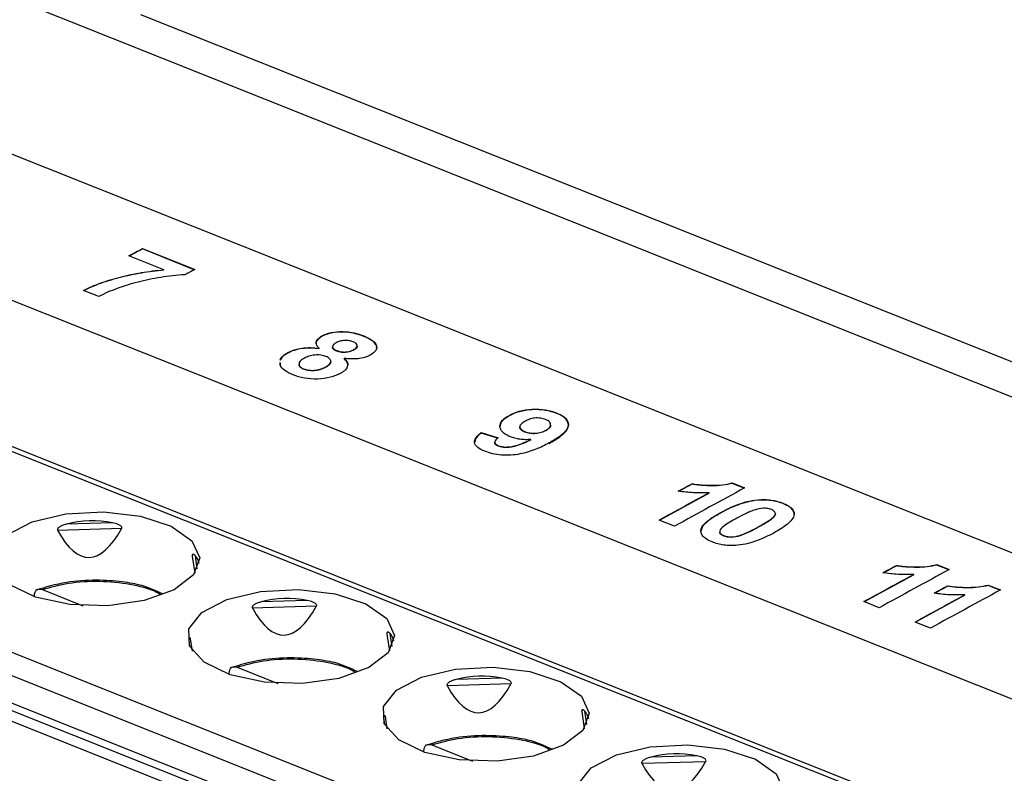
# Model space of a CAD drawing. Header units: millimetres. Extents: x -0.39 to 0.76, y -0.29 to 0.59.
# Tile 72 of 137: x 0.6346 to 0.6536, y -0.0832 to -0.0687. Entities that reach past the tile are written whole.
import ezdxf

# ---------------------------------------------------------------- set-up
doc = ezdxf.new("R2010")
doc.units = ezdxf.units.MM

msp = doc.modelspace()

# ---------------------------------------------------------------- linework, layer by layer
at = {"color": 7, "linetype": 'Continuous', "lineweight": 25}
for p, q in [((0.580644, -0.046798), (0.671867, -0.083179)), ((0.657497, -0.086114), (0.60961, -0.067016)), ((0.646932, -0.07256), (0.636959, -0.068583)), ((0.605099, -0.070313), (0.652252, -0.089119)), ((0.605333, -0.070613), (0.652039, -0.089241)), ((0.665336, -0.08359), (0.632981, -0.070686)), ((0.629995, -0.072316), (0.660458, -0.084465)), ((0.655333, -0.075911), (0.646932, -0.07256)), ((0.636986, -0.073101), (0.637997, -0.073504)), ((0.636986, -0.073109), (0.636986, -0.073101)), ((0.637987, -0.073509), (0.636986, -0.073109)), ((0.6374, -0.073511), (0.636726, -0.073242)), ((0.6374, -0.07352), (0.6374, -0.073511)), ((0.636146, -0.074028), (0.635848, -0.073909)), ((0.640454, -0.074799), (0.640454, -0.07479)), ((0.641262, -0.074798), (0.641262, -0.074789)), ((0.639796, -0.075121), (0.639796, -0.075112)), ((0.640402, -0.075038), (0.640402, -0.075029)), ((0.64066, -0.074998), (0.64066, -0.075007)), ((0.640741, -0.075082), (0.640741, -0.075073)), ((0.641068, -0.075063), (0.641068, -0.075054)), ((0.641135, -0.074988), (0.641135, -0.074979)), ((0.639647, -0.075349), (0.639646, -0.0753)), ((0.639647, -0.075309), (0.639647, -0.075358)), ((0.640625, -0.075289), (0.640625, -0.07528)), ((0.640885, -0.075231), (0.640885, -0.075222)), ((0.640012, -0.075331), (0.640012, -0.07534)), ((0.640103, -0.075434), (0.640103, -0.075425)), ((0.640531, -0.075393), (0.640531, -0.075385)), ((0.644069, -0.076334), (0.644069, -0.076325)), ((0.644995, -0.076287), (0.644995, -0.076278)), ((0.643532, -0.076656), (0.643858, -0.076759)), ((0.643532, -0.076665), (0.643532, -0.076656)), ((0.644276, -0.076542), (0.644276, -0.076551)), ((0.644375, -0.076646), (0.644375, -0.076637)), ((0.644776, -0.076622), (0.644776, -0.076613)), ((0.644873, -0.076516), (0.644873, -0.076507)), ((0.643849, -0.076765), (0.643532, -0.076665)), ((0.643793, -0.076839), (0.643793, -0.076848)), ((0.644492, -0.076799), (0.644492, -0.07679)), ((0.643869, -0.07692), (0.643869, -0.076911)), ((0.6476, -0.077654), (0.6476, -0.077645)), ((0.648383, -0.077629), (0.648621, -0.077725)), ((0.648383, -0.077638), (0.648383, -0.077629)), ((0.648612, -0.07773), (0.648383, -0.077638)), ((0.647934, -0.077827), (0.64698, -0.078349)), ((0.647934, -0.077827), (0.647934, -0.077818)), ((0.648873, -0.077963), (0.648873, -0.077955)), ((0.649363, -0.078029), (0.649363, -0.07802)), ((0.647268, -0.078464), (0.646971, -0.078345)), ((0.648174, -0.0782), (0.648174, -0.078191)), ((0.649215, -0.078226), (0.649215, -0.078217)), ((0.635348, -0.078544), (0.636587, -0.078505)), ((0.636408, -0.078398), (0.635521, -0.078426)), ((0.648885, -0.078486), (0.648885, -0.078477)), ((0.648139, -0.078571), (0.648139, -0.07858)), ((0.648218, -0.078654), (0.648218, -0.078645)), ((0.648526, -0.078651), (0.648526, -0.078642)), ((0.637949, -0.079047), (0.637997, -0.079375)), ((0.651553, -0.07923), (0.651553, -0.079221)), ((0.652336, -0.079206), (0.652574, -0.079301)), ((0.652336, -0.079215), (0.652336, -0.079206)), ((0.652565, -0.079306), (0.652336, -0.079215)), ((0.651887, -0.079404), (0.650933, -0.079925)), ((0.651887, -0.079404), (0.651887, -0.079395)), ((0.635054, -0.079688), (0.635838, -0.08)), ((0.652543, -0.079625), (0.652543, -0.079616)), ((0.653325, -0.079601), (0.653564, -0.079696)), ((0.653325, -0.079609), (0.653325, -0.079601)), ((0.653554, -0.079701), (0.653325, -0.079609)), ((0.634901, -0.079828), (0.634901, -0.079805)), ((0.652877, -0.079798), (0.651923, -0.08032)), ((0.652877, -0.079798), (0.652877, -0.079789)), ((0.63911, -0.080044), (0.64035, -0.080006)), ((0.64017, -0.079899), (0.639283, -0.079926)), ((0.651221, -0.08004), (0.650924, -0.079922)), ((0.652211, -0.080435), (0.651913, -0.080316)), ((0.637952, -0.080877), (0.637918, -0.080641)), ((0.641711, -0.080547), (0.641759, -0.080875)), ((0.638816, -0.081188), (0.6396, -0.081501)), ((0.638663, -0.081329), (0.638663, -0.081305)), ((0.643932, -0.081399), (0.643045, -0.081426)), ((0.642872, -0.081544), (0.644112, -0.081506)), ((0.641715, -0.082378), (0.64168, -0.082141)), ((0.645473, -0.082047), (0.645521, -0.082376)), ((0.642578, -0.082689), (0.643362, -0.083001)), ((0.642425, -0.082829), (0.642425, -0.082805)), ((0.647694, -0.0829), (0.646807, -0.082927)), ((0.646634, -0.083045), (0.647874, -0.083007))]:
    msp.add_line(p, q, dxfattribs=at)
at = {"color": 9, "linetype": 'Continuous', "lineweight": 25}
for p, q in [((0.657401, -0.086169), (0.609425, -0.067035)), ((0.605209, -0.069234), (0.653409, -0.088456)), ((0.605012, -0.069604), (0.652947, -0.088721)), ((0.652397, -0.089035), (0.605012, -0.070138)), ((0.638047, -0.079291), (0.63801, -0.079037)), ((0.641809, -0.080791), (0.641772, -0.080538)), ((0.637881, -0.080657), (0.637899, -0.080787)), ((0.641643, -0.082158), (0.641662, -0.082287)), ((0.645571, -0.082292), (0.645534, -0.082038))]:
    msp.add_line(p, q, dxfattribs=at)
at = {"color": 7, "linetype": 'Continuous', "lineweight": 25, "flags": 128}
for points in [[(0.637598, -0.079696), (0.637021, -0.079903), (0.636318, -0.080002), (0.635585, -0.079978), (0.634921, -0.079835), (0.634415, -0.079592), (0.634135, -0.079282), (0.634121, -0.078947), (0.634372, -0.078632), (0.634856, -0.07838), (0.635508, -0.078224), (0.636238, -0.078186), (0.636949, -0.078271), (0.637544, -0.078467), (0.637944, -0.078748), (0.638093, -0.079076), (0.637973, -0.079407), (0.637598, -0.079696)], [(0.641361, -0.081196), (0.640783, -0.081404), (0.64008, -0.081502), (0.639347, -0.081479), (0.638683, -0.081335), (0.638177, -0.081093), (0.637898, -0.080783), (0.637883, -0.080447), (0.638134, -0.080132), (0.638619, -0.07988), (0.63927, -0.079724), (0.64, -0.079686), (0.640711, -0.079771), (0.641306, -0.079967), (0.641706, -0.080249), (0.641855, -0.080577), (0.641735, -0.080908), (0.641361, -0.081196)], [(0.645123, -0.082697), (0.644545, -0.082904), (0.643843, -0.083003), (0.643109, -0.082979), (0.642445, -0.082836), (0.641939, -0.082593), (0.64166, -0.082283), (0.641645, -0.081948), (0.641897, -0.081633), (0.642381, -0.08138), (0.643032, -0.081225), (0.643762, -0.081187), (0.644473, -0.081272), (0.645068, -0.081468), (0.645468, -0.081749), (0.645617, -0.082077), (0.645497, -0.082408), (0.645123, -0.082697)], [(0.648885, -0.084197), (0.648307, -0.084405), (0.647605, -0.084503), (0.646872, -0.084479), (0.646207, -0.084336), (0.645701, -0.084093), (0.645422, -0.083783), (0.645407, -0.083448), (0.645659, -0.083133), (0.646143, -0.082881), (0.646794, -0.082725), (0.647524, -0.082687), (0.648235, -0.082772), (0.648831, -0.082968), (0.64923, -0.08325), (0.64938, -0.083578), (0.649259, -0.083908), (0.648885, -0.084197)]]:
    msp.add_lwpolyline(points, dxfattribs=at)
at = {"color": 7, "linetype": 'Continuous', "lineweight": 25}
for centre, major_axis, ratio, start_param, end_param in [((0.636094, -0.080301), (0.001839, -0.000825), 0.954224, 1.817703, 2.265853), ((0.636087, -0.068069), (0.000142, 0.010999), 0.181331, 2.833713, 3.465306), ((0.636094, -0.080301), (0.001947, 0.001222), 0.370891, 6.152858, 6.345037), ((0.639856, -0.081802), (0.001839, -0.000825), 0.954224, 1.817703, 2.265853), ((0.63985, -0.06957), (0.000142, 0.010999), 0.181331, 2.833713, 3.465306), ((0.639856, -0.081802), (0.001947, 0.001222), 0.370891, 6.152858, 6.345037), ((0.643619, -0.083302), (0.001839, -0.000825), 0.954224, 1.817703, 2.265853), ((0.643612, -0.07107), (0.000142, 0.010999), 0.181331, 2.833713, 3.465306), ((0.643619, -0.083302), (0.001947, 0.001222), 0.370891, 6.152858, 6.345037), ((0.647381, -0.084803), (0.001839, -0.000825), 0.954224, 1.817703, 2.265853), ((0.647374, -0.07257), (0.000142, 0.010999), 0.181331, 2.833713, 3.465306)]:
    msp.add_ellipse(centre, major_axis=major_axis, ratio=ratio, start_param=start_param, end_param=end_param, dxfattribs=at)
for points in [[(0.636726, -0.073242), (0.636813, -0.073195), (0.636899, -0.073148), (0.636986, -0.073101)], [(0.636986, -0.073109), (0.636902, -0.073155), (0.636819, -0.0732), (0.636735, -0.073246)], [(0.637997, -0.073504), (0.637933, -0.073538), (0.63787, -0.073573), (0.637806, -0.073608)], [(0.648621, -0.077725), (0.64817, -0.07797), (0.647719, -0.078216), (0.647268, -0.078464)], [(0.64734, -0.077787), (0.647427, -0.077739), (0.647514, -0.077692), (0.6476, -0.077645)], [(0.6476, -0.077654), (0.647514, -0.077701), (0.647427, -0.077748), (0.64734, -0.077795)], [(0.646971, -0.078345), (0.647292, -0.078169), (0.647613, -0.077993), (0.647934, -0.077818)], [(0.652574, -0.079301), (0.652123, -0.079546), (0.651672, -0.079793), (0.651221, -0.08004)], [(0.651293, -0.079363), (0.65138, -0.079316), (0.651467, -0.079268), (0.651553, -0.079221)], [(0.651553, -0.07923), (0.651467, -0.079277), (0.65138, -0.079325), (0.651293, -0.079372)], [(0.650924, -0.079922), (0.651245, -0.079745), (0.651566, -0.07957), (0.651887, -0.079395)], [(0.653564, -0.079696), (0.653113, -0.079941), (0.652662, -0.080187), (0.652211, -0.080435)], [(0.652283, -0.079758), (0.652369, -0.07971), (0.652456, -0.079663), (0.652543, -0.079616)], [(0.652543, -0.079625), (0.652456, -0.079672), (0.652369, -0.079719), (0.652283, -0.079767)], [(0.651913, -0.080316), (0.652234, -0.08014), (0.652556, -0.079964), (0.652877, -0.079789)]]:
    msp.add_open_spline(points, degree=3, dxfattribs=at)
for points, knots in [([(0.635848, -0.073909), (0.635899, -0.073883), (0.635952, -0.073858), (0.636063, -0.07381), (0.63612, -0.073787), (0.636301, -0.073723), (0.636428, -0.073685), (0.636693, -0.073618), (0.636829, -0.073589), (0.637109, -0.073542), (0.637253, -0.073525), (0.6374, -0.073511)], [0, 0, 0, 0, 0.125, 0.125, 0.25, 0.25, 0.5, 0.5, 0.75, 0.75, 1, 1, 1, 1]), ([(0.6374, -0.07352), (0.637253, -0.073533), (0.637108, -0.073551), (0.636825, -0.073599), (0.636688, -0.073628), (0.636423, -0.073695), (0.636297, -0.073733), (0.636119, -0.073796), (0.636062, -0.073819), (0.635952, -0.073866), (0.6359, -0.073892), (0.635848, -0.073918)], [0, 0, 0, 0, 0.25, 0.25, 0.5, 0.5, 0.75, 0.75, 0.875, 0.875, 1, 1, 1, 1]), ([(0.637806, -0.073608), (0.637645, -0.073615), (0.637492, -0.073634), (0.637191, -0.073683), (0.637043, -0.073713), (0.63676, -0.073785), (0.636627, -0.073827), (0.636436, -0.073896), (0.636374, -0.07392), (0.636255, -0.073972), (0.636199, -0.073999), (0.636146, -0.074028)], [0, 0, 0, 0, 0.25, 0.25, 0.5, 0.5, 0.75, 0.75, 0.875, 0.875, 1, 1, 1, 1]), ([(0.640454, -0.07479), (0.640479, -0.074777), (0.640506, -0.074764), (0.640566, -0.074742), (0.6406, -0.074732), (0.640704, -0.07471), (0.640781, -0.074704), (0.640932, -0.074706), (0.641006, -0.074715), (0.641143, -0.074746), (0.641204, -0.074767), (0.641262, -0.074789)], [0, 0, 0, 0, 0.125, 0.125, 0.25, 0.25, 0.5, 0.5, 0.75, 0.75, 1, 1, 1, 1]), ([(0.641262, -0.074798), (0.641204, -0.074776), (0.641144, -0.074756), (0.64101, -0.074725), (0.640935, -0.074715), (0.640783, -0.074712), (0.640706, -0.074719), (0.6406, -0.074741), (0.640568, -0.074751), (0.640507, -0.074772), (0.64048, -0.074786), (0.640454, -0.074799)], [0, 0, 0, 0, 0.25, 0.25, 0.5, 0.5, 0.75, 0.75, 0.875, 0.875, 1, 1, 1, 1]), ([(0.640454, -0.074799), (0.640422, -0.074821), (0.640365, -0.074861), (0.640335, -0.074911), (0.640343, -0.074932), (0.640343, -0.074933)], [0, 0, 0, 0, 0.538771, 0.992076, 1, 1, 1, 1]), ([(0.640402, -0.075029), (0.640382, -0.07501), (0.640365, -0.074991), (0.640344, -0.074949), (0.64034, -0.074928), (0.640349, -0.074886), (0.640361, -0.074864), (0.640398, -0.074825), (0.640425, -0.074807), (0.640454, -0.07479)], [0, 0, 0, 0, 0.25, 0.25, 0.5, 0.5, 0.75, 0.75, 1, 1, 1, 1]), ([(0.640731, -0.07492), (0.640711, -0.074931), (0.640693, -0.074943), (0.640667, -0.074969), (0.64066, -0.074984), (0.64066, -0.075013), (0.640668, -0.075027), (0.640697, -0.075052), (0.640718, -0.075063), (0.640741, -0.075073)], [0, 0, 0, 0, 0.25, 0.25, 0.5, 0.5, 0.75, 0.75, 1, 1, 1, 1]), ([(0.641056, -0.074904), (0.641032, -0.074895), (0.641007, -0.074887), (0.64095, -0.074877), (0.640918, -0.074876), (0.640857, -0.074879), (0.640827, -0.074884), (0.640774, -0.074899), (0.640752, -0.074909), (0.640731, -0.07492)], [0, 0, 0, 0, 0.25, 0.25, 0.5, 0.5, 0.75, 0.75, 1, 1, 1, 1]), ([(0.641068, -0.075054), (0.641087, -0.075043), (0.641105, -0.075031), (0.641129, -0.075005), (0.641135, -0.074991), (0.641134, -0.074962), (0.641127, -0.074948), (0.641099, -0.074924), (0.641078, -0.074913), (0.641056, -0.074904)], [0, 0, 0, 0, 0.25, 0.25, 0.5, 0.5, 0.75, 0.75, 1, 1, 1, 1]), ([(0.641262, -0.074789), (0.641318, -0.074813), (0.641371, -0.074837), (0.641456, -0.074894), (0.641488, -0.074927), (0.641517, -0.074997), (0.641516, -0.075033), (0.641475, -0.075102), (0.641434, -0.075134), (0.641385, -0.075162)], [0, 0, 0, 0, 0.25, 0.25, 0.5, 0.5, 0.75, 0.75, 1, 1, 1, 1]), ([(0.641511, -0.075016), (0.641511, -0.075015), (0.641521, -0.07499), (0.641488, -0.074937), (0.641407, -0.074862), (0.641314, -0.074821), (0.641262, -0.074798)], [0, 0, 0, 0, 0.014721, 0.300841, 0.61358, 1, 1, 1, 1]), ([(0.639645, -0.075255), (0.639654, -0.075229), (0.639673, -0.075203), (0.639725, -0.075155), (0.639759, -0.075133), (0.639796, -0.075112)], [0, 0, 0, 0, 0.5, 0.5, 1, 1, 1, 1]), ([(0.639796, -0.075121), (0.63976, -0.075141), (0.639726, -0.075163), (0.639674, -0.075211), (0.639656, -0.075236), (0.639646, -0.075262)], [0, 0, 0, 0, 0.5, 0.5, 1, 1, 1, 1]), ([(0.639796, -0.075112), (0.639834, -0.075092), (0.639874, -0.075074), (0.639968, -0.075045), (0.640019, -0.075033), (0.640126, -0.075017), (0.640183, -0.075014), (0.640293, -0.075016), (0.640349, -0.075022), (0.640402, -0.075029)], [0, 0, 0, 0, 0.25, 0.25, 0.5, 0.5, 0.75, 0.75, 1, 1, 1, 1]), ([(0.640402, -0.075038), (0.640349, -0.075031), (0.640295, -0.075025), (0.640185, -0.075023), (0.640128, -0.075026), (0.640021, -0.075041), (0.639969, -0.075053), (0.639876, -0.075082), (0.639835, -0.075101), (0.639796, -0.075121)], [0, 0, 0, 0, 0.25, 0.25, 0.5, 0.5, 0.75, 0.75, 1, 1, 1, 1]), ([(0.640741, -0.075082), (0.640735, -0.075079), (0.640723, -0.075074), (0.640707, -0.075066), (0.640692, -0.075057), (0.640681, -0.075048), (0.640671, -0.075038), (0.640665, -0.075028), (0.640661, -0.075018), (0.64066, -0.075012), (0.64066, -0.075008), (0.64066, -0.075007)], [0, 0, 0, 0, 0.128826, 0.257909, 0.389393, 0.522668, 0.608742, 0.783654, 0.872732, 0.958817, 1, 1, 1, 1]), ([(0.640741, -0.075073), (0.640765, -0.075081), (0.64079, -0.07509), (0.640848, -0.075099), (0.64088, -0.075101), (0.640942, -0.075097), (0.640972, -0.075091), (0.641025, -0.075075), (0.641047, -0.075065), (0.641068, -0.075054)], [0, 0, 0, 0, 0.25, 0.25, 0.5, 0.5, 0.75, 0.75, 1, 1, 1, 1]), ([(0.641068, -0.075063), (0.641047, -0.075074), (0.641025, -0.075084), (0.640972, -0.0751), (0.640943, -0.075105), (0.640881, -0.075109), (0.640849, -0.075108), (0.640791, -0.075099), (0.640765, -0.07509), (0.640741, -0.075082)], [0, 0, 0, 0, 0.25, 0.25, 0.5, 0.5, 0.75, 0.75, 1, 1, 1, 1]), ([(0.641134, -0.074988), (0.641134, -0.074992), (0.641134, -0.074999), (0.64113, -0.075008), (0.641126, -0.075016), (0.64112, -0.075024), (0.641113, -0.075032), (0.641105, -0.075039), (0.641094, -0.075047), (0.641081, -0.075055), (0.641072, -0.075061), (0.641068, -0.075063)], [0, 0, 0, 0, 0.1512845, 0.2479089, 0.3470661, 0.4468554, 0.5483628, 0.6504154, 0.7372572, 0.9121819, 1, 1, 1, 1]), ([(0.640118, -0.075217), (0.640091, -0.075232), (0.640066, -0.075248), (0.640029, -0.075283), (0.640016, -0.075302), (0.640009, -0.075341), (0.640015, -0.075361), (0.640046, -0.075397), (0.640072, -0.075413), (0.640103, -0.075425)], [0, 0, 0, 0, 0.25, 0.25, 0.5, 0.5, 0.75, 0.75, 1, 1, 1, 1]), ([(0.640533, -0.075186), (0.640502, -0.075175), (0.64047, -0.075165), (0.640395, -0.075155), (0.640355, -0.075155), (0.640278, -0.075164), (0.640242, -0.075171), (0.640174, -0.075191), (0.640145, -0.075203), (0.640118, -0.075217)], [0, 0, 0, 0, 0.25, 0.25, 0.5, 0.5, 0.75, 0.75, 1, 1, 1, 1]), ([(0.640531, -0.075385), (0.640557, -0.07537), (0.64058, -0.075355), (0.640613, -0.075321), (0.640623, -0.075303), (0.640626, -0.075266), (0.64062, -0.075247), (0.640588, -0.075213), (0.640562, -0.075199), (0.640533, -0.075186)], [0, 0, 0, 0, 0.25, 0.25, 0.5, 0.5, 0.75, 0.75, 1, 1, 1, 1]), ([(0.640624, -0.075289), (0.640624, -0.075292), (0.640624, -0.075299), (0.640621, -0.07531), (0.640615, -0.075324), (0.640604, -0.075339), (0.64059, -0.075353), (0.640578, -0.075363), (0.640564, -0.075374), (0.640548, -0.075384), (0.640537, -0.07539), (0.640531, -0.075393)], [0, 0, 0, 0, 0.098587, 0.183681, 0.280516, 0.477158, 0.577068, 0.681752, 0.786883, 0.893283, 1, 1, 1, 1]), ([(0.640885, -0.075222), (0.640909, -0.075245), (0.640929, -0.075268), (0.640953, -0.075317), (0.640957, -0.075343), (0.640945, -0.075394), (0.64093, -0.07542), (0.640885, -0.075467), (0.640854, -0.075489), (0.640818, -0.075509)], [0, 0, 0, 0, 0.25, 0.25, 0.5, 0.5, 0.75, 0.75, 1, 1, 1, 1]), ([(0.641385, -0.075162), (0.641354, -0.075178), (0.64132, -0.075193), (0.641242, -0.075215), (0.641199, -0.075224), (0.64111, -0.075234), (0.641064, -0.075235), (0.640973, -0.075233), (0.640929, -0.075228), (0.640885, -0.075222)], [0, 0, 0, 0, 0.25, 0.25, 0.5, 0.5, 0.75, 0.75, 1, 1, 1, 1]), ([(0.640953, -0.075355), (0.640953, -0.075355), (0.640964, -0.075329), (0.640936, -0.075285), (0.640899, -0.075246), (0.640885, -0.075231)], [0, 0, 0, 0, 0.004844, 0.600008, 1, 1, 1, 1]), ([(0.6399, -0.075541), (0.639838, -0.075516), (0.639781, -0.075488), (0.639693, -0.075423), (0.639664, -0.075387), (0.639647, -0.075349)], [0, 0, 0, 0, 0.5, 0.5, 1, 1, 1, 1]), ([(0.640818, -0.075509), (0.640789, -0.075524), (0.640759, -0.075539), (0.640693, -0.075565), (0.640657, -0.075577), (0.640543, -0.075607), (0.640458, -0.075619), (0.640285, -0.075624), (0.640198, -0.075618), (0.640038, -0.07559), (0.639966, -0.075567), (0.6399, -0.075541)], [0, 0, 0, 0, 0.125, 0.125, 0.25, 0.25, 0.5, 0.5, 0.75, 0.75, 1, 1, 1, 1]), ([(0.640103, -0.075434), (0.640098, -0.075432), (0.640081, -0.075425), (0.640061, -0.075414), (0.640045, -0.075402), (0.640031, -0.075389), (0.64002, -0.075376), (0.640015, -0.075362), (0.640012, -0.075351), (0.640012, -0.075344), (0.640012, -0.07534)], [0, 0, 0, 0, 0.0985513, 0.2984255, 0.3999812, 0.4986446, 0.7004643, 0.8037268, 0.8912811, 1, 1, 1, 1]), ([(0.640103, -0.075425), (0.640135, -0.075438), (0.640171, -0.075447), (0.64025, -0.075455), (0.640292, -0.075455), (0.640411, -0.07544), (0.640477, -0.075414), (0.640531, -0.075385)], [0, 0, 0, 0, 0.25, 0.25, 0.5, 0.5, 1, 1, 1, 1]), ([(0.640531, -0.075393), (0.640504, -0.075408), (0.640475, -0.075422), (0.640409, -0.075445), (0.640372, -0.075454), (0.640292, -0.075464), (0.64025, -0.075464), (0.640171, -0.075456), (0.640135, -0.075446), (0.640103, -0.075434)], [0, 0, 0, 0, 0.25, 0.25, 0.5, 0.5, 0.75, 0.75, 1, 1, 1, 1]), ([(0.644069, -0.076325), (0.644128, -0.076294), (0.644191, -0.076266), (0.644342, -0.076224), (0.644426, -0.07621), (0.644601, -0.076201), (0.64469, -0.076205), (0.644813, -0.076224), (0.644852, -0.076233), (0.644927, -0.076253), (0.644961, -0.076265), (0.644995, -0.076278)], [0, 0, 0, 0, 0.25, 0.25, 0.5, 0.5, 0.75, 0.75, 0.875, 0.875, 1, 1, 1, 1]), ([(0.644995, -0.076287), (0.644928, -0.076262), (0.644856, -0.07624), (0.644691, -0.076214), (0.644603, -0.07621), (0.64443, -0.076219), (0.644345, -0.076233), (0.644194, -0.076274), (0.644128, -0.076303), (0.644069, -0.076334)], [0, 0, 0, 0, 0.25, 0.25, 0.5, 0.5, 0.75, 0.75, 1, 1, 1, 1]), ([(0.644096, -0.076739), (0.644066, -0.076726), (0.644036, -0.076713), (0.643987, -0.076683), (0.643965, -0.076666), (0.643914, -0.076614), (0.643896, -0.076575), (0.643892, -0.076499), (0.643907, -0.076459), (0.643953, -0.076406), (0.643972, -0.076388), (0.644017, -0.076355), (0.644043, -0.07634), (0.644069, -0.076325)], [0, 0, 0, 0, 0.125, 0.125, 0.25, 0.25, 0.5, 0.5, 0.75, 0.75, 0.875, 0.875, 1, 1, 1, 1]), ([(0.644069, -0.076334), (0.64401, -0.076371), (0.643912, -0.076433), (0.6439, -0.076509), (0.643895, -0.076539)], [0, 0, 0, 0, 0.600339, 1, 1, 1, 1]), ([(0.644378, -0.076437), (0.644352, -0.076452), (0.644327, -0.076467), (0.644291, -0.076501), (0.644278, -0.076519), (0.644275, -0.076557), (0.644284, -0.076576), (0.644319, -0.07661), (0.644346, -0.076624), (0.644375, -0.076637)], [0, 0, 0, 0, 0.25, 0.25, 0.5, 0.5, 0.75, 0.75, 1, 1, 1, 1]), ([(0.644776, -0.076403), (0.644746, -0.076393), (0.644714, -0.076383), (0.644641, -0.076373), (0.644602, -0.076372), (0.644527, -0.076379), (0.644492, -0.076388), (0.644431, -0.07641), (0.644404, -0.076423), (0.644378, -0.076437)], [0, 0, 0, 0, 0.25, 0.25, 0.5, 0.5, 0.75, 0.75, 1, 1, 1, 1]), ([(0.644776, -0.076613), (0.644803, -0.076598), (0.644827, -0.076582), (0.644863, -0.076546), (0.644873, -0.076527), (0.644873, -0.076487), (0.644866, -0.076468), (0.644841, -0.076441), (0.644831, -0.076433), (0.644806, -0.076417), (0.644791, -0.07641), (0.644776, -0.076403)], [0, 0, 0, 0, 0.25, 0.25, 0.5, 0.5, 0.75, 0.75, 0.875, 0.875, 1, 1, 1, 1]), ([(0.644995, -0.076278), (0.645038, -0.076297), (0.645079, -0.076316), (0.645144, -0.07636), (0.64517, -0.076385), (0.645221, -0.076463), (0.645225, -0.07652), (0.645171, -0.076627), (0.645118, -0.076677), (0.644993, -0.076771), (0.64492, -0.076814), (0.644843, -0.076857)], [0, 0, 0, 0, 0.125, 0.125, 0.25, 0.25, 0.5, 0.5, 0.75, 0.75, 1, 1, 1, 1]), ([(0.644843, -0.076866), (0.64492, -0.076823), (0.644993, -0.07678), (0.645118, -0.076686), (0.64517, -0.076636), (0.645225, -0.076528), (0.645221, -0.076472), (0.645171, -0.076395), (0.645145, -0.07637), (0.64508, -0.076325), (0.645039, -0.076306), (0.644995, -0.076287)], [0, 0, 0, 0, 0.25, 0.25, 0.5, 0.5, 0.75, 0.75, 0.875, 0.875, 1, 1, 1, 1]), ([(0.643602, -0.077018), (0.643548, -0.076996), (0.6435, -0.076971), (0.643429, -0.076913), (0.643408, -0.07688), (0.643401, -0.076813), (0.643414, -0.076779), (0.643459, -0.076715), (0.643494, -0.076685), (0.643532, -0.076656)], [0, 0, 0, 0, 0.25, 0.25, 0.5, 0.5, 0.75, 0.75, 1, 1, 1, 1]), ([(0.644375, -0.076646), (0.644368, -0.076643), (0.644354, -0.076636), (0.644333, -0.076626), (0.644315, -0.076614), (0.644302, -0.076603), (0.64429, -0.076589), (0.644282, -0.076576), (0.644278, -0.076563), (0.644276, -0.076556), (0.644277, -0.076552), (0.644277, -0.076551)], [0, 0, 0, 0, 0.128584, 0.257541, 0.389636, 0.523648, 0.614379, 0.798626, 0.892422, 0.98318, 1, 1, 1, 1]), ([(0.644375, -0.076637), (0.644405, -0.076648), (0.644436, -0.076657), (0.644508, -0.076668), (0.644547, -0.07667), (0.644623, -0.076666), (0.644659, -0.076659), (0.644723, -0.076639), (0.644751, -0.076626), (0.644776, -0.076613)], [0, 0, 0, 0, 0.25, 0.25, 0.5, 0.5, 0.75, 0.75, 1, 1, 1, 1]), ([(0.644776, -0.076622), (0.644751, -0.076635), (0.644724, -0.076648), (0.64466, -0.076667), (0.644624, -0.076674), (0.644548, -0.076679), (0.644509, -0.076677), (0.644438, -0.076667), (0.644405, -0.076657), (0.644375, -0.076646)], [0, 0, 0, 0, 0.25, 0.25, 0.5, 0.5, 0.75, 0.75, 1, 1, 1, 1]), ([(0.644873, -0.076516), (0.644873, -0.076516), (0.644874, -0.076521), (0.644872, -0.07653), (0.644868, -0.076542), (0.644861, -0.076555), (0.644851, -0.076567), (0.644837, -0.07658), (0.644822, -0.076593), (0.644803, -0.076607), (0.644786, -0.076616), (0.644776, -0.076622)], [0, 0, 0, 0, 0.011268, 0.115993, 0.223691, 0.332286, 0.451462, 0.571884, 0.69476, 0.818176, 1, 1, 1, 1]), ([(0.643532, -0.076665), (0.643487, -0.076701), (0.643417, -0.076758), (0.64341, -0.076822), (0.643407, -0.076844)], [0, 0, 0, 0, 0.650765, 1, 1, 1, 1]), ([(0.643858, -0.076759), (0.643825, -0.076783), (0.643794, -0.076809), (0.643792, -0.076852), (0.643799, -0.076866), (0.643826, -0.076891), (0.643847, -0.076901), (0.643869, -0.076911)], [0, 0, 0, 0, 0.5, 0.5, 0.75, 0.75, 1, 1, 1, 1]), ([(0.643869, -0.076911), (0.643893, -0.07692), (0.64392, -0.076927), (0.643979, -0.076935), (0.64401, -0.076936), (0.644071, -0.076933), (0.644101, -0.07693), (0.644159, -0.076919), (0.644186, -0.076912), (0.644264, -0.076889), (0.644312, -0.07687), (0.644404, -0.076831), (0.644448, -0.076811), (0.644492, -0.07679)], [0, 0, 0, 0, 0.125, 0.125, 0.25, 0.25, 0.375, 0.375, 0.5, 0.5, 0.75, 0.75, 1, 1, 1, 1]), ([(0.644492, -0.076799), (0.644448, -0.07682), (0.644405, -0.07684), (0.644312, -0.076879), (0.644264, -0.076897), (0.644186, -0.076921), (0.644159, -0.076928), (0.644102, -0.076939), (0.644071, -0.076942), (0.64401, -0.076945), (0.643979, -0.076944), (0.64392, -0.076936), (0.643893, -0.076929), (0.643869, -0.07692)], [0, 0, 0, 0, 0.25, 0.25, 0.5, 0.5, 0.625, 0.625, 0.75, 0.75, 0.875, 0.875, 1, 1, 1, 1]), ([(0.644492, -0.07679), (0.644456, -0.076792), (0.644421, -0.076794), (0.644349, -0.076793), (0.644314, -0.07679), (0.644246, -0.076781), (0.644213, -0.076775), (0.644152, -0.076759), (0.644123, -0.076749), (0.644096, -0.076739)], [0, 0, 0, 0, 0.25, 0.25, 0.5, 0.5, 0.75, 0.75, 1, 1, 1, 1]), ([(0.644843, -0.076857), (0.644763, -0.0769), (0.64468, -0.076941), (0.644496, -0.077015), (0.644394, -0.077048), (0.644168, -0.077091), (0.644044, -0.077098), (0.643863, -0.077085), (0.643806, -0.077076), (0.643698, -0.077052), (0.643648, -0.077036), (0.643602, -0.077018)], [0, 0, 0, 0, 0.25, 0.25, 0.5, 0.5, 0.75, 0.75, 0.875, 0.875, 1, 1, 1, 1]), ([(0.643869, -0.07692), (0.643864, -0.076917), (0.643852, -0.076912), (0.643836, -0.076904), (0.643822, -0.076895), (0.643812, -0.076887), (0.643804, -0.076879), (0.6438, -0.076872), (0.643796, -0.076865), (0.643794, -0.076857), (0.643792, -0.076852), (0.643793, -0.076849), (0.643793, -0.076848)], [0, 0, 0, 0, 0.1316875, 0.2636839, 0.3984963, 0.5353722, 0.6231721, 0.7115769, 0.801879, 0.8928383, 0.9806403, 1, 1, 1, 1]), ([(0.647934, -0.077818), (0.647834, -0.077823), (0.647732, -0.077824), (0.647532, -0.077813), (0.647435, -0.077802), (0.64734, -0.077787)], [0, 0, 0, 0, 0.5, 0.5, 1, 1, 1, 1]), ([(0.6476, -0.077645), (0.647632, -0.07765), (0.647664, -0.077655), (0.647728, -0.077663), (0.647761, -0.077666), (0.647861, -0.077672), (0.647928, -0.077675), (0.648063, -0.077675), (0.648129, -0.077672), (0.64826, -0.077657), (0.648323, -0.077645), (0.648383, -0.077629)], [0, 0, 0, 0, 0.125, 0.125, 0.25, 0.25, 0.5, 0.5, 0.75, 0.75, 1, 1, 1, 1]), ([(0.648383, -0.077638), (0.648323, -0.077654), (0.648261, -0.077666), (0.64813, -0.077681), (0.648062, -0.077684), (0.647928, -0.077684), (0.647861, -0.077681), (0.647761, -0.077674), (0.647728, -0.077672), (0.647664, -0.077664), (0.647632, -0.077659), (0.6476, -0.077654)], [0, 0, 0, 0, 0.25, 0.25, 0.5, 0.5, 0.75, 0.75, 0.875, 0.875, 1, 1, 1, 1]), ([(0.648174, -0.078191), (0.64827, -0.078139), (0.648371, -0.078089), (0.648545, -0.078026), (0.648604, -0.078006), (0.648732, -0.077974), (0.648802, -0.077962), (0.648873, -0.077955)], [0, 0, 0, 0, 0.5, 0.5, 0.75, 0.75, 1, 1, 1, 1]), ([(0.648873, -0.077963), (0.648802, -0.077971), (0.648734, -0.077983), (0.648605, -0.078015), (0.648545, -0.078034), (0.648372, -0.078098), (0.648271, -0.078148), (0.648174, -0.0782)], [0, 0, 0, 0, 0.25, 0.25, 0.5, 0.5, 1, 1, 1, 1]), ([(0.648873, -0.077955), (0.648917, -0.077951), (0.648961, -0.077949), (0.649049, -0.07795), (0.649093, -0.077954), (0.649177, -0.077966), (0.649217, -0.077974), (0.649294, -0.077995), (0.649329, -0.078007), (0.649363, -0.07802)], [0, 0, 0, 0, 0.25, 0.25, 0.5, 0.5, 0.75, 0.75, 1, 1, 1, 1]), ([(0.649363, -0.078029), (0.649329, -0.078016), (0.649294, -0.078004), (0.649217, -0.077983), (0.649177, -0.077975), (0.649093, -0.077963), (0.649049, -0.077959), (0.648961, -0.077958), (0.648917, -0.07796), (0.648873, -0.077963)], [0, 0, 0, 0, 0.25, 0.25, 0.5, 0.5, 0.75, 0.75, 1, 1, 1, 1]), ([(0.64883, -0.078146), (0.648795, -0.078157), (0.648761, -0.078169), (0.64873, -0.078182), (0.648699, -0.078196), (0.648668, -0.078209), (0.648639, -0.078224), (0.64858, -0.078252), (0.648524, -0.078281), (0.648469, -0.078311)], [0, 0, 0, 0, 0.0001255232, 0.0001255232, 0.0001255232, 0.0002506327, 0.0002506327, 0.0002506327, 0.0004998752, 0.0004998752, 0.0004998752, 0.0004998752]), ([(0.649138, -0.078143), (0.649116, -0.078135), (0.649093, -0.078128), (0.649041, -0.078119), (0.649013, -0.078117), (0.648929, -0.078118), (0.648878, -0.078132), (0.64883, -0.078146)], [0, 0, 0, 0, 0.25, 0.25, 0.5, 0.5, 1, 1, 1, 1]), ([(0.648885, -0.078477), (0.648977, -0.078427), (0.649068, -0.078376), (0.649159, -0.078306), (0.649174, -0.078291), (0.649199, -0.078261), (0.64921, -0.078245), (0.649218, -0.078213), (0.649213, -0.078196), (0.649185, -0.078167), (0.649163, -0.078154), (0.649138, -0.078143)], [0, 0, 0, 0, 0.5, 0.5, 0.625, 0.625, 0.75, 0.75, 0.875, 0.875, 1, 1, 1, 1]), ([(0.649363, -0.07802), (0.649396, -0.078034), (0.649428, -0.078048), (0.649484, -0.078081), (0.649508, -0.078098), (0.649546, -0.078135), (0.64956, -0.078155), (0.649576, -0.078195), (0.649578, -0.078216), (0.649578, -0.078237)], [0, 0, 0, 0, 0.25, 0.25, 0.5, 0.5, 0.75, 0.75, 1, 1, 1, 1]), ([(0.649578, -0.078246), (0.649578, -0.078225), (0.649576, -0.078204), (0.64956, -0.078164), (0.649546, -0.078144), (0.649508, -0.078107), (0.649484, -0.07809), (0.649428, -0.078057), (0.649396, -0.078043), (0.649363, -0.078029)], [0, 0, 0, 0, 0.25, 0.25, 0.5, 0.5, 0.75, 0.75, 1, 1, 1, 1]), ([(0.647992, -0.078769), (0.647949, -0.078751), (0.647909, -0.078731), (0.647843, -0.078687), (0.647817, -0.078662), (0.647767, -0.078583), (0.647768, -0.078525), (0.647837, -0.078419), (0.647894, -0.078369), (0.648024, -0.078277), (0.648098, -0.078233), (0.648174, -0.078191)], [0, 0, 0, 0, 0.125, 0.125, 0.25, 0.25, 0.5, 0.5, 0.75, 0.75, 1, 1, 1, 1]), ([(0.648174, -0.0782), (0.648091, -0.078249), (0.647941, -0.078337), (0.647793, -0.078462), (0.647784, -0.078537), (0.647782, -0.078562)], [0, 0, 0, 0, 0.453972, 0.820625, 1, 1, 1, 1]), ([(0.648469, -0.078311), (0.648424, -0.078336), (0.648378, -0.078361), (0.648292, -0.078413), (0.64825, -0.07844), (0.648178, -0.078496), (0.64815, -0.078527), (0.648136, -0.078576), (0.648142, -0.078592), (0.64817, -0.078622), (0.648193, -0.078634), (0.648218, -0.078645)], [0, 0, 0, 0, 0.25, 0.25, 0.5, 0.5, 0.75, 0.75, 0.875, 0.875, 1, 1, 1, 1]), ([(0.649215, -0.078226), (0.649215, -0.07823), (0.649215, -0.078238), (0.649209, -0.078252), (0.649199, -0.078271), (0.649181, -0.078292), (0.649159, -0.078315), (0.649138, -0.078332), (0.649107, -0.078354), (0.649074, -0.078376), (0.649033, -0.078402), (0.648997, -0.078423), (0.648961, -0.078444), (0.648923, -0.078465), (0.648898, -0.078479), (0.648885, -0.078486)], [0, 0, 0, 0, 0.0441542, 0.0700471, 0.1399178, 0.2387851, 0.2959523, 0.3826067, 0.4261229, 0.5573439, 0.6450987, 0.733774, 0.822469, 0.9112233, 1, 1, 1, 1]), ([(0.649578, -0.078237), (0.649573, -0.078271), (0.649558, -0.078304), (0.64951, -0.078368), (0.649477, -0.078399), (0.649368, -0.078488), (0.649278, -0.078543), (0.649183, -0.078596)], [0, 0, 0, 0, 0.25, 0.25, 0.5, 0.5, 1, 1, 1, 1]), ([(0.635521, -0.078426), (0.635499, -0.078431), (0.635478, -0.078438), (0.635457, -0.078445), (0.635436, -0.078453), (0.635416, -0.078461), (0.635397, -0.078472), (0.635388, -0.078477), (0.635379, -0.078483), (0.635371, -0.07849), (0.635365, -0.078495), (0.635358, -0.078501), (0.635354, -0.078508), (0.635351, -0.078511), (0.635349, -0.078515), (0.635347, -0.078519), (0.635346, -0.078522), (0.635345, -0.078526), (0.635345, -0.078529), (0.635344, -0.078532), (0.635345, -0.078536), (0.635346, -0.078539), (0.635346, -0.07854), (0.635347, -0.078542), (0.635348, -0.078544)], [0, 0, 0, 0, 0.0000683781, 0.0000683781, 0.0000683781, 0.0001344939, 0.0001344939, 0.0001344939, 0.0001663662, 0.0001663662, 0.0001663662, 0.0001910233, 0.0001910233, 0.0001910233, 0.000204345, 0.000204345, 0.000204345, 0.0002156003, 0.0002156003, 0.0002156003, 0.0002269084, 0.0002269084, 0.0002269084, 0.0002330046, 0.0002330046, 0.0002330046, 0.0002330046]), ([(0.636587, -0.078505), (0.636592, -0.078498), (0.636592, -0.078489), (0.636584, -0.078472), (0.636577, -0.078464), (0.636555, -0.078446), (0.636537, -0.078437), (0.636483, -0.078415), (0.636446, -0.078406), (0.636408, -0.078398)], [0, 0, 0, 0, 0.125, 0.125, 0.25, 0.25, 0.5, 0.5, 1, 1, 1, 1]), ([(0.648526, -0.078642), (0.64856, -0.078631), (0.648594, -0.078619), (0.648625, -0.078606), (0.648656, -0.078592), (0.648687, -0.078579), (0.648716, -0.078564), (0.648775, -0.078536), (0.64883, -0.078507), (0.648885, -0.078477)], [0, 0, 0, 0, 0.0001250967, 0.0001250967, 0.0001250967, 0.0002497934, 0.0002497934, 0.0002497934, 0.0004982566, 0.0004982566, 0.0004982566, 0.0004982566]), ([(0.648885, -0.078486), (0.64883, -0.078516), (0.648775, -0.078545), (0.648657, -0.078602), (0.648595, -0.078629), (0.648526, -0.078651)], [0, 0, 0, 0, 0.5, 0.5, 1, 1, 1, 1]), ([(0.648218, -0.078654), (0.648213, -0.078652), (0.648196, -0.078645), (0.648176, -0.078634), (0.648162, -0.078622), (0.648152, -0.078612), (0.648145, -0.078602), (0.648141, -0.078592), (0.648139, -0.078586), (0.64814, -0.078582), (0.64814, -0.07858)], [0, 0, 0, 0, 0.1239721, 0.3746798, 0.5030223, 0.5922984, 0.7730622, 0.8650591, 0.9543828, 1, 1, 1, 1]), ([(0.648218, -0.078645), (0.64824, -0.078653), (0.648263, -0.07866), (0.648315, -0.078669), (0.648343, -0.078672), (0.648427, -0.07867), (0.648478, -0.078656), (0.648526, -0.078642)], [0, 0, 0, 0, 0.25, 0.25, 0.5, 0.5, 1, 1, 1, 1]), ([(0.648526, -0.078651), (0.648478, -0.078665), (0.648427, -0.078679), (0.648343, -0.07868), (0.648315, -0.078678), (0.648263, -0.078669), (0.64824, -0.078662), (0.648218, -0.078654)], [0, 0, 0, 0, 0.5, 0.5, 0.75, 0.75, 1, 1, 1, 1]), ([(0.649183, -0.078596), (0.649086, -0.078648), (0.648985, -0.078698), (0.648812, -0.078762), (0.648752, -0.078782), (0.648624, -0.078814), (0.648554, -0.078827), (0.648482, -0.078834)], [0, 0, 0, 0, 0.5, 0.5, 0.75, 0.75, 1, 1, 1, 1]), ([(0.648482, -0.078834), (0.648438, -0.078838), (0.648394, -0.07884), (0.648306, -0.078839), (0.648262, -0.078835), (0.648178, -0.078823), (0.648138, -0.078815), (0.648062, -0.078794), (0.648027, -0.078782), (0.647992, -0.078769)], [0, 0, 0, 0, 0.25, 0.25, 0.5, 0.5, 0.75, 0.75, 1, 1, 1, 1]), ([(0.63801, -0.079037), (0.638007, -0.079034), (0.638, -0.079027), (0.63799, -0.079018), (0.637979, -0.079011), (0.63797, -0.079008), (0.637963, -0.079008), (0.637959, -0.079009), (0.637955, -0.079012), (0.637952, -0.079016), (0.637949, -0.079022), (0.637948, -0.079032), (0.637948, -0.07904), (0.637949, -0.079045), (0.637949, -0.079047)], [0, 0, 0, 0, 0.147901, 0.29613, 0.438633, 0.582166, 0.650985, 0.72034, 0.773221, 0.827092, 0.884893, 0.933665, 0.982599, 1, 1, 1, 1]), ([(0.651553, -0.079221), (0.651585, -0.079226), (0.651617, -0.079232), (0.651681, -0.079239), (0.651714, -0.079242), (0.651814, -0.079249), (0.651881, -0.079251), (0.652016, -0.079252), (0.652082, -0.079249), (0.652213, -0.079234), (0.652276, -0.079221), (0.652336, -0.079206)], [0, 0, 0, 0, 0.125, 0.125, 0.25, 0.25, 0.5, 0.5, 0.75, 0.75, 1, 1, 1, 1]), ([(0.652336, -0.079215), (0.652276, -0.07923), (0.652214, -0.079242), (0.652083, -0.079258), (0.652015, -0.07926), (0.651881, -0.07926), (0.651814, -0.079258), (0.651714, -0.079251), (0.651681, -0.079248), (0.651617, -0.07924), (0.651585, -0.079235), (0.651553, -0.07923)], [0, 0, 0, 0, 0.25, 0.25, 0.5, 0.5, 0.75, 0.75, 0.875, 0.875, 1, 1, 1, 1]), ([(0.637375, -0.079773), (0.63725, -0.079714), (0.637023, -0.079606), (0.636571, -0.079531), (0.636075, -0.079497), (0.635474, -0.079536), (0.635115, -0.079644), (0.634923, -0.079701)], [0, 0, 0, 0, 0.189358, 0.342042, 0.528002, 0.747282, 1, 1, 1, 1]), ([(0.651887, -0.079395), (0.651787, -0.079399), (0.651685, -0.0794), (0.651485, -0.079389), (0.651388, -0.079378), (0.651293, -0.079363)], [0, 0, 0, 0, 0.5, 0.5, 1, 1, 1, 1]), ([(0.634901, -0.079805), (0.6349, -0.079757), (0.634917, -0.079718), (0.634974, -0.079675), (0.635014, -0.079672), (0.635054, -0.079688)], [0, 0, 0, 0, 0.5, 0.5, 1, 1, 1, 1]), ([(0.652543, -0.079616), (0.652574, -0.079621), (0.652606, -0.079626), (0.652671, -0.079634), (0.652704, -0.079637), (0.652803, -0.079644), (0.65287, -0.079646), (0.653005, -0.079646), (0.653072, -0.079643), (0.653202, -0.079628), (0.653266, -0.079616), (0.653325, -0.079601)], [0, 0, 0, 0, 0.125, 0.125, 0.25, 0.25, 0.5, 0.5, 0.75, 0.75, 1, 1, 1, 1]), ([(0.653325, -0.079609), (0.653266, -0.079625), (0.653203, -0.079637), (0.653072, -0.079652), (0.653004, -0.079655), (0.65287, -0.079655), (0.652804, -0.079652), (0.652704, -0.079646), (0.652671, -0.079643), (0.652606, -0.079635), (0.652574, -0.07963), (0.652543, -0.079625)], [0, 0, 0, 0, 0.25, 0.25, 0.5, 0.5, 0.75, 0.75, 0.875, 0.875, 1, 1, 1, 1]), ([(0.652877, -0.079789), (0.652776, -0.079794), (0.652675, -0.079795), (0.652474, -0.079784), (0.652377, -0.079773), (0.652283, -0.079758)], [0, 0, 0, 0, 0.5, 0.5, 1, 1, 1, 1]), ([(0.639283, -0.079926), (0.639261, -0.079932), (0.63924, -0.079938), (0.639219, -0.079946), (0.639198, -0.079953), (0.639178, -0.079962), (0.639159, -0.079973), (0.63915, -0.079978), (0.639141, -0.079984), (0.639133, -0.07999), (0.639127, -0.079996), (0.639121, -0.080001), (0.639116, -0.080008), (0.639113, -0.080011), (0.639111, -0.080015), (0.639109, -0.080019), (0.639108, -0.080023), (0.639107, -0.080026), (0.639107, -0.080029), (0.639107, -0.080033), (0.639107, -0.080036), (0.639108, -0.080039), (0.639108, -0.080041), (0.639109, -0.080042), (0.63911, -0.080044)], [0, 0, 0, 0, 0.0000683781, 0.0000683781, 0.0000683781, 0.0001344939, 0.0001344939, 0.0001344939, 0.0001663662, 0.0001663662, 0.0001663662, 0.0001910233, 0.0001910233, 0.0001910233, 0.000204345, 0.000204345, 0.000204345, 0.0002156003, 0.0002156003, 0.0002156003, 0.0002269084, 0.0002269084, 0.0002269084, 0.0002330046, 0.0002330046, 0.0002330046, 0.0002330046]), ([(0.64035, -0.080006), (0.640354, -0.079998), (0.640354, -0.079989), (0.640346, -0.079972), (0.640339, -0.079965), (0.640317, -0.079946), (0.640299, -0.079937), (0.640246, -0.079915), (0.640208, -0.079906), (0.64017, -0.079899)], [0, 0, 0, 0, 0.125, 0.125, 0.25, 0.25, 0.5, 0.5, 1, 1, 1, 1]), ([(0.637918, -0.080641), (0.637918, -0.08064), (0.637917, -0.080637), (0.637916, -0.080633), (0.637914, -0.080629), (0.637911, -0.080627), (0.637907, -0.080626), (0.637902, -0.080627), (0.637897, -0.080632), (0.637892, -0.080638), (0.637886, -0.080647), (0.637883, -0.080653), (0.637881, -0.080657)], [0, 0, 0, 0, 0.0237722, 0.0676402, 0.1126819, 0.1969101, 0.2830745, 0.4157161, 0.5497339, 0.6861661, 0.8229901, 1, 1, 1, 1]), ([(0.641772, -0.080538), (0.641769, -0.080534), (0.641762, -0.080527), (0.641752, -0.080518), (0.641741, -0.080512), (0.641732, -0.080509), (0.641726, -0.080509), (0.641721, -0.08051), (0.641717, -0.080512), (0.641714, -0.080516), (0.641711, -0.080523), (0.64171, -0.080532), (0.64171, -0.080541), (0.641711, -0.080546), (0.641711, -0.080547)], [0, 0, 0, 0, 0.147901, 0.29613, 0.438633, 0.582166, 0.650985, 0.72034, 0.773221, 0.827092, 0.884893, 0.933665, 0.982599, 1, 1, 1, 1]), ([(0.641138, -0.081274), (0.641012, -0.081214), (0.640785, -0.081106), (0.640334, -0.081031), (0.639837, -0.080997), (0.639236, -0.081037), (0.638877, -0.081144), (0.638685, -0.081202)], [0, 0, 0, 0, 0.1893581, 0.3420424, 0.5280022, 0.7472816, 1, 1, 1, 1]), ([(0.638663, -0.081305), (0.638663, -0.081258), (0.63868, -0.081218), (0.638736, -0.081175), (0.638776, -0.081172), (0.638816, -0.081188)], [0, 0, 0, 0, 0.5, 0.5, 1, 1, 1, 1]), ([(0.644112, -0.081506), (0.644116, -0.081499), (0.644116, -0.081489), (0.644108, -0.081473), (0.644101, -0.081465), (0.644079, -0.081447), (0.644061, -0.081438), (0.644008, -0.081416), (0.64397, -0.081406), (0.643932, -0.081399)], [0, 0, 0, 0, 0.125, 0.125, 0.25, 0.25, 0.5, 0.5, 1, 1, 1, 1]), ([(0.643045, -0.081426), (0.643024, -0.081432), (0.643002, -0.081438), (0.642981, -0.081446), (0.642961, -0.081453), (0.642941, -0.081462), (0.642922, -0.081473), (0.642912, -0.081478), (0.642903, -0.081484), (0.642895, -0.081491), (0.642889, -0.081496), (0.642883, -0.081502), (0.642878, -0.081508), (0.642875, -0.081512), (0.642873, -0.081516), (0.642872, -0.08152), (0.64287, -0.081523), (0.642869, -0.081526), (0.642869, -0.08153), (0.642869, -0.081533), (0.642869, -0.081537), (0.64287, -0.08154), (0.642871, -0.081541), (0.642871, -0.081543), (0.642872, -0.081544)], [0, 0, 0, 0, 0.0000683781, 0.0000683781, 0.0000683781, 0.0001344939, 0.0001344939, 0.0001344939, 0.0001663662, 0.0001663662, 0.0001663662, 0.0001910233, 0.0001910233, 0.0001910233, 0.000204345, 0.000204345, 0.000204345, 0.0002156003, 0.0002156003, 0.0002156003, 0.0002269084, 0.0002269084, 0.0002269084, 0.0002330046, 0.0002330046, 0.0002330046, 0.0002330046]), ([(0.64168, -0.082141), (0.64168, -0.08214), (0.64168, -0.082137), (0.641678, -0.082134), (0.641676, -0.08213), (0.641674, -0.082127), (0.641669, -0.082126), (0.641664, -0.082128), (0.641659, -0.082132), (0.641654, -0.082139), (0.641648, -0.082147), (0.641645, -0.082154), (0.641643, -0.082158)], [0, 0, 0, 0, 0.023772, 0.06764, 0.112682, 0.19691, 0.283074, 0.415716, 0.549734, 0.686166, 0.82299, 1, 1, 1, 1]), ([(0.645534, -0.082038), (0.645531, -0.082035), (0.645524, -0.082028), (0.645514, -0.082019), (0.645503, -0.082012), (0.645495, -0.082009), (0.645488, -0.082009), (0.645483, -0.08201), (0.645479, -0.082013), (0.645476, -0.082017), (0.645473, -0.082023), (0.645472, -0.082033), (0.645473, -0.082041), (0.645473, -0.082046), (0.645473, -0.082047)], [0, 0, 0, 0, 0.1479009, 0.2961302, 0.4386327, 0.5821665, 0.6509847, 0.7203397, 0.7732208, 0.8270917, 0.8848927, 0.933665, 0.9825988, 1, 1, 1, 1]), ([(0.6449, -0.082774), (0.644774, -0.082715), (0.644547, -0.082607), (0.644096, -0.082532), (0.643599, -0.082498), (0.642998, -0.082537), (0.642639, -0.082645), (0.642447, -0.082702)], [0, 0, 0, 0, 0.189358, 0.342042, 0.528002, 0.747282, 1, 1, 1, 1]), ([(0.642425, -0.082805), (0.642425, -0.082758), (0.642442, -0.082718), (0.642499, -0.082676), (0.642538, -0.082673), (0.642578, -0.082689)], [0, 0, 0, 0, 0.5, 0.5, 1, 1, 1, 1]), ([(0.646807, -0.082927), (0.646786, -0.082932), (0.646764, -0.082939), (0.646743, -0.082946), (0.646723, -0.082954), (0.646703, -0.082962), (0.646684, -0.082973), (0.646675, -0.082979), (0.646666, -0.082985), (0.646657, -0.082991), (0.646651, -0.082996), (0.646645, -0.083002), (0.64664, -0.083009), (0.646638, -0.083012), (0.646635, -0.083016), (0.646634, -0.08302), (0.646632, -0.083023), (0.646631, -0.083027), (0.646631, -0.08303), (0.646631, -0.083034), (0.646631, -0.083037), (0.646632, -0.08304), (0.646633, -0.083042), (0.646634, -0.083043), (0.646634, -0.083045)], [0, 0, 0, 0, 0.0000683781, 0.0000683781, 0.0000683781, 0.0001344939, 0.0001344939, 0.0001344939, 0.0001663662, 0.0001663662, 0.0001663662, 0.0001910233, 0.0001910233, 0.0001910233, 0.000204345, 0.000204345, 0.000204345, 0.0002156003, 0.0002156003, 0.0002156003, 0.0002269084, 0.0002269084, 0.0002269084, 0.0002330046, 0.0002330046, 0.0002330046, 0.0002330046]), ([(0.647874, -0.083007), (0.647878, -0.082999), (0.647878, -0.08299), (0.647871, -0.082973), (0.647864, -0.082966), (0.647841, -0.082947), (0.647823, -0.082938), (0.64777, -0.082916), (0.647732, -0.082907), (0.647694, -0.0829)], [0, 0, 0, 0, 0.125, 0.125, 0.25, 0.25, 0.5, 0.5, 1, 1, 1, 1])]:
    msp.add_open_spline(points, degree=3, knots=knots, dxfattribs=at)
at = {"color": 9, "linetype": 'Continuous', "lineweight": 25}
for points, knots in [([(0.635054, -0.079688), (0.635217, -0.079642), (0.635553, -0.079548), (0.636161, -0.079512), (0.636741, -0.079572), (0.637155, -0.079673), (0.637307, -0.079763), (0.637343, -0.079785)], [0, 0, 0, 0, 0.2255257, 0.4648832, 0.7042406, 0.9297663, 1, 1, 1, 1]), ([(0.638816, -0.081188), (0.638979, -0.081143), (0.639315, -0.081048), (0.639923, -0.081013), (0.640503, -0.081073), (0.640917, -0.081173), (0.641069, -0.081264), (0.641105, -0.081285)], [0, 0, 0, 0, 0.225526, 0.464883, 0.704241, 0.929766, 1, 1, 1, 1]), ([(0.642578, -0.082689), (0.642741, -0.082643), (0.643077, -0.082549), (0.643685, -0.082513), (0.644266, -0.082573), (0.64468, -0.082674), (0.644831, -0.082764), (0.644867, -0.082786)], [0, 0, 0, 0, 0.225526, 0.464883, 0.704241, 0.929766, 1, 1, 1, 1])]:
    msp.add_open_spline(points, degree=3, knots=knots, dxfattribs=at)

doc.saveas('drawing.dxf')
